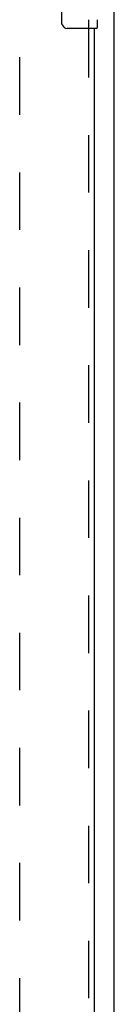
# Model space of a CAD drawing. Header units: inches. Extents: x 0 to 194, y 0 to 126.
# Tile 13 of 21: x 86.18 to 87.93, y 66.91 to 85.17. Entities that reach past the tile are written whole.
import ezdxf

# ---------------------------------------------------------------- set-up
doc = ezdxf.new("R2010")
doc.units = ezdxf.units.IN
doc.header["$LTSCALE"] = 10.674419
doc.header["$MEASUREMENT"] = 0
doc.linetypes.add('HIDDEN', pattern=[0.2, 0.1, -0.1])
doc.layers.get('0').update_dxf_attribs({"linetype": 'CONTINUOUS'})
doc.layers.add('DEFAULT_2', color=8, linetype='HIDDEN')
doc.layers.add('MASTER_DOOR_ASSEMBLY', color=7, linetype='CONTINUOUS')

msp = doc.modelspace()

# ---------------------------------------------------------------- linework, layer by layer
at = {"color": 3, "linetype": 'Continuous'}
msp.add_line((87.933, 33.368), (87.933, 93.16), dxfattribs=at)
at = {"layer": 'DEFAULT_2', "color": 8, "linetype": 'HIDDEN'}
msp.add_line((86.183, 40.712), (86.183, 89.816), dxfattribs=at)
at = {"layer": 'MASTER_DOOR_ASSEMBLY', "color": 7, "linetype": 'Continuous'}
for p, q in [((86.963, 85.114), (86.963, 85.914)), ((87.618, 85.175), (87.618, 85.029)), ((87.603, 85.014), (87.063, 85.014))]:
    msp.add_line(p, q, dxfattribs=at)
at = {"layer": 'MASTER_DOOR_ASSEMBLY', "color": 8, "linetype": 'HIDDEN'}
msp.add_line((87.454, 85.169), (87.454, 65.609), dxfattribs=at)
at = {"layer": 'MASTER_DOOR_ASSEMBLY', "color": 3, "linetype": 'Continuous'}
msp.add_line((87.558, 85.014), (87.558, 65.764), dxfattribs=at)
at = {"layer": 'MASTER_DOOR_ASSEMBLY', "color": 7, "linetype": 'Continuous'}
msp.add_lwpolyline([(86.97, 85.078), (86.968, 85.083), (86.966, 85.089), (86.965, 85.095), (86.964, 85.101), (86.963, 85.108), (86.963, 85.114)], dxfattribs=at)
for centre, radius, start, end in [((87.063, 85.114), 0.1, 201.1999, 270), ((87.603, 85.029), 0.015, 270, 360)]:
    msp.add_arc(centre, radius, start, end, dxfattribs=at)

doc.saveas('drawing.dxf')
